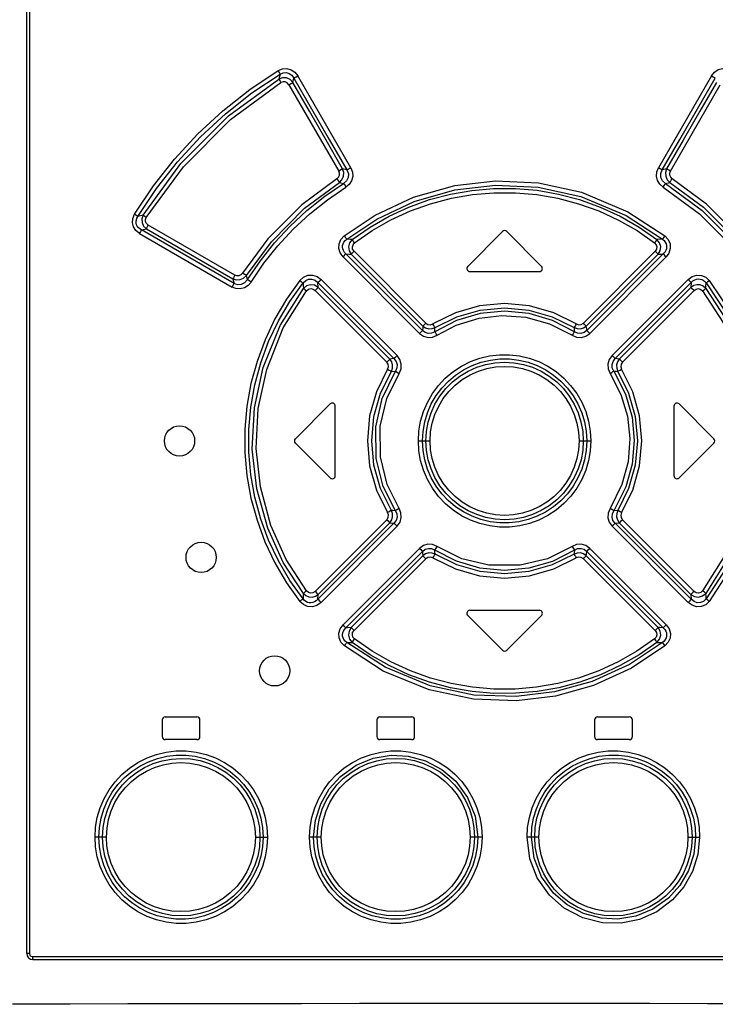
# Model space of a CAD drawing. Extents: x 0 to 594, y 0 to 420.
# Tile 19 of 105: x 76 to 85, y 244 to 257. Entities that reach past the tile are written whole.
import ezdxf

# ---------------------------------------------------------------- set-up
doc = ezdxf.new("R2010")
doc.units = 0
doc.header["$LTSCALE"] = 32.67
doc.layers.get('0').update_dxf_attribs({"linetype": 'CONTINUOUS'})

msp = doc.modelspace()

# ---------------------------------------------------------------- linework, layer by layer
at = {"color": 7, "linetype": 'CONTINUOUS'}
for p, q in [((76.31, 244.655), (76.31, 270.115)), ((82.602, 254.203), (82.142, 253.743)), ((83.118, 253.743), (82.658, 254.203)), ((82.17, 253.675), (83.09, 253.675)), ((79.862, 251.463), (80.322, 251.923)), ((80.39, 250.975), (80.39, 251.895)), ((84.87, 251.895), (84.87, 250.975)), ((84.938, 251.923), (85.398, 251.463)), ((79.862, 251.407), (80.322, 250.947)), ((84.938, 250.947), (85.398, 251.407)), ((82.142, 249.127), (82.602, 248.667)), ((82.17, 249.195), (83.09, 249.195)), ((82.658, 248.667), (83.118, 249.127)), ((78.14, 247.785), (78.56, 247.785)), ((80.98, 247.785), (81.4, 247.785)), ((83.86, 247.785), (84.28, 247.785)), ((78.1, 247.745), (78.1, 247.525)), ((78.6, 247.525), (78.6, 247.745)), ((80.94, 247.745), (80.94, 247.525)), ((81.44, 247.525), (81.44, 247.745)), ((83.82, 247.745), (83.82, 247.525)), ((84.32, 247.525), (84.32, 247.745)), ((78.56, 247.485), (78.14, 247.485)), ((81.4, 247.485), (80.98, 247.485)), ((84.28, 247.485), (83.86, 247.485)), ((76.39, 244.575), (88.87, 244.575))]:
    msp.add_line(p, q, dxfattribs=at)
at = {"color": 9, "linetype": 'CONTINUOUS'}
for p, q in [((76.346, 270.115), (76.346, 244.655)), ((79.66, 256.284), (79.644, 256.22)), ((80.595, 255.046), (79.894, 256.261)), ((85.366, 256.261), (84.665, 255.046)), ((79.777, 256.145), (80.437, 255.003)), ((79.829, 256.174), (79.843, 256.233)), ((84.824, 255.003), (85.483, 256.145)), ((80.544, 255.018), (80.487, 255.032)), ((84.773, 255.032), (84.716, 255.018)), ((80.444, 254.853), (80.501, 254.838)), ((84.759, 254.838), (84.816, 254.853)), ((77.847, 254.42), (77.779, 254.402)), ((79.062, 253.627), (77.916, 254.288)), ((77.802, 254.176), (79.025, 253.469)), ((77.826, 254.224), (77.892, 254.24)), ((79.051, 253.518), (77.826, 254.224)), ((77.892, 254.24), (79.037, 253.579)), ((81.542, 252.896), (80.531, 253.907)), ((80.6, 253.902), (81.549, 252.953)), ((81.588, 252.993), (80.638, 253.942)), ((84.622, 253.942), (83.672, 252.993)), ((83.711, 252.953), (84.66, 253.902)), ((84.729, 253.907), (83.718, 252.896)), ((80.494, 253.867), (81.503, 252.857)), ((83.757, 252.857), (84.767, 253.867)), ((79.037, 253.579), (79.051, 253.518)), ((79.228, 253.567), (79.214, 253.622)), ((80.166, 253.465), (80.161, 253.53)), ((80.161, 253.53), (81.167, 252.523)), ((81.208, 252.564), (80.203, 253.57)), ((85.057, 253.57), (84.052, 252.564)), ((84.093, 252.523), (85.099, 253.53)), ((85.099, 253.53), (85.094, 253.465)), ((80.124, 253.424), (81.071, 252.477)), ((81.113, 252.517), (80.166, 253.465)), ((85.094, 253.465), (84.147, 252.517)), ((84.189, 252.477), (85.136, 253.424)), ((81.167, 252.523), (81.113, 252.517)), ((84.147, 252.517), (84.093, 252.523)), ((81.132, 252.354), (81.185, 252.358)), ((81.489, 251.435), (81.645, 251.435)), ((83.615, 251.435), (83.771, 251.435)), ((84.128, 250.516), (84.075, 250.512)), ((81.071, 250.393), (80.124, 249.445)), ((85.136, 249.445), (84.189, 250.393)), ((81.167, 250.346), (80.161, 249.34)), ((80.166, 249.405), (81.113, 250.353)), ((80.203, 249.3), (81.208, 250.306)), ((81.113, 250.353), (81.167, 250.346)), ((84.052, 250.306), (85.057, 249.3)), ((84.093, 250.346), (84.147, 250.353)), ((85.099, 249.34), (84.093, 250.346)), ((84.147, 250.353), (85.094, 249.405)), ((81.503, 250.013), (80.494, 249.003)), ((84.767, 249.003), (83.757, 250.013)), ((80.531, 248.963), (81.542, 249.974)), ((81.549, 249.917), (80.6, 248.967)), ((80.638, 248.928), (81.588, 249.877)), ((83.672, 249.877), (84.622, 248.928)), ((84.66, 248.967), (83.711, 249.917)), ((83.718, 249.974), (84.729, 248.963)), ((80.161, 249.34), (80.166, 249.405)), ((85.094, 249.405), (85.099, 249.34)), ((77.263, 246.195), (77.212, 246.195)), ((77.364, 246.195), (77.263, 246.195)), ((79.334, 246.195), (79.495, 246.195)), ((80.204, 246.195), (80.05, 246.195)), ((82.332, 246.195), (82.175, 246.195)), ((83.085, 246.195), (82.928, 246.195)), ((85.056, 246.195), (85.21, 246.195)), ((76.346, 244.655), (76.31, 244.655)), ((76.386, 244.615), (88.875, 244.615))]:
    msp.add_line(p, q, dxfattribs=at)
for points in [[(77.736, 254.431), (77.985, 254.806), (78.265, 255.161), (78.572, 255.494), (78.904, 255.801), (79.258, 256.081), (79.633, 256.331)], [(77.779, 254.402), (78.027, 254.774), (78.304, 255.126), (78.608, 255.455), (78.937, 255.759), (79.288, 256.036), (79.66, 256.284)], [(79.633, 256.331), (79.69, 256.355), (79.749, 256.359), (79.807, 256.343), (79.856, 256.31), (79.894, 256.261)], [(79.633, 256.331), (79.645, 256.312), (79.655, 256.295), (79.66, 256.284)], [(79.66, 256.284), (79.702, 256.302), (79.742, 256.306), (79.782, 256.294), (79.815, 256.27), (79.843, 256.233)], [(79.843, 256.233), (79.854, 256.239), (79.872, 256.249), (79.894, 256.261)], [(85.366, 256.261), (85.405, 256.311), (85.455, 256.344), (85.514, 256.359), (85.573, 256.354), (85.627, 256.331)], [(85.366, 256.261), (85.387, 256.249), (85.405, 256.239), (85.417, 256.233)], [(77.847, 254.42), (78.348, 255.103), (78.978, 255.733), (79.644, 256.22)], [(77.89, 254.391), (78.381, 255.061), (79.006, 255.686), (79.672, 256.173)], [(79.829, 256.174), (79.792, 256.212), (79.745, 256.234), (79.693, 256.237), (79.644, 256.22)], [(79.644, 256.22), (79.65, 256.209), (79.66, 256.193), (79.672, 256.173)], [(79.777, 256.145), (79.756, 256.169), (79.729, 256.182), (79.699, 256.183), (79.672, 256.173)], [(79.777, 256.145), (79.798, 256.157), (79.816, 256.167), (79.829, 256.174)], [(80.487, 255.032), (80.268, 255.412), (80.048, 255.793), (79.829, 256.174)], [(79.843, 256.233), (80.076, 255.828), (80.31, 255.422), (80.544, 255.018)], [(84.716, 255.018), (84.95, 255.422), (85.184, 255.828), (85.417, 256.233)], [(85.432, 256.174), (85.212, 255.793), (84.993, 255.412), (84.773, 255.032)], [(80.412, 254.901), (80.433, 254.921), (80.445, 254.947), (80.446, 254.976), (80.437, 255.003)], [(80.488, 255.032), (80.476, 255.026), (80.458, 255.016), (80.437, 255.003)], [(80.444, 254.853), (80.479, 254.889), (80.499, 254.934), (80.502, 254.984), (80.488, 255.032)], [(80.544, 255.018), (80.564, 254.967), (80.562, 254.916), (80.54, 254.872), (80.501, 254.838)], [(80.595, 255.046), (80.617, 254.99), (80.621, 254.932), (80.607, 254.876), (80.576, 254.827), (80.532, 254.79)], [(80.595, 255.046), (80.574, 255.034), (80.556, 255.024), (80.544, 255.018)], [(84.728, 254.79), (84.683, 254.829), (84.653, 254.877), (84.639, 254.934), (84.643, 254.991), (84.665, 255.046)], [(84.716, 255.018), (84.704, 255.024), (84.686, 255.034), (84.665, 255.046)], [(84.759, 254.838), (84.719, 254.874), (84.697, 254.919), (84.696, 254.969), (84.716, 255.018)], [(84.773, 255.032), (84.758, 254.984), (84.761, 254.934), (84.781, 254.889), (84.816, 254.853)], [(84.824, 255.003), (84.802, 255.015), (84.784, 255.025), (84.773, 255.032)], [(84.848, 254.901), (84.827, 254.922), (84.815, 254.947), (84.814, 254.975), (84.824, 255.003)], [(80.412, 254.901), (79.946, 254.555), (79.499, 254.107), (79.163, 253.653)], [(79.214, 253.622), (79.545, 254.069), (79.985, 254.511), (80.444, 254.853)], [(79.228, 253.567), (79.399, 253.818), (79.587, 254.054), (79.793, 254.276), (80.016, 254.482), (80.252, 254.67), (80.501, 254.838)], [(80.412, 254.901), (80.425, 254.881), (80.437, 254.864), (80.444, 254.853)], [(80.501, 254.838), (80.508, 254.828), (80.519, 254.811), (80.532, 254.79)], [(80.51, 254.146), (80.919, 254.421), (81.425, 254.659), (81.971, 254.813), (82.51, 254.875), (83.078, 254.847), (83.648, 254.723), (84.259, 254.466), (84.75, 254.146)], [(80.543, 254.102), (80.939, 254.368), (81.433, 254.602), (81.974, 254.757), (82.51, 254.818), (83.074, 254.791), (83.639, 254.667), (84.239, 254.414), (84.717, 254.102)], [(84.728, 254.79), (84.741, 254.811), (84.752, 254.828), (84.759, 254.838)], [(84.759, 254.838), (85.245, 254.481), (85.672, 254.055), (86.032, 253.567)], [(84.816, 254.853), (84.824, 254.864), (84.835, 254.881), (84.848, 254.901)], [(84.816, 254.853), (85.26, 254.524), (85.702, 254.084), (86.046, 253.622)], [(86.097, 253.653), (85.749, 254.121), (85.3, 254.567), (84.848, 254.901)], [(79.279, 253.536), (79.446, 253.783), (79.632, 254.016), (79.834, 254.235), (80.053, 254.437), (80.286, 254.623), (80.532, 254.79)], [(80.614, 254.099), (80.851, 254.262), (81.101, 254.406), (81.363, 254.527), (81.635, 254.625), (81.913, 254.699), (82.197, 254.748), (82.484, 254.773), (82.773, 254.773), (83.06, 254.749), (83.344, 254.699), (83.623, 254.625), (83.895, 254.527), (84.158, 254.406), (84.409, 254.263), (84.646, 254.099)], [(80.646, 254.054), (80.879, 254.215), (81.127, 254.356), (81.385, 254.475), (81.652, 254.571), (81.927, 254.644), (82.206, 254.693), (82.489, 254.717), (82.773, 254.717), (83.056, 254.692), (83.335, 254.644), (83.609, 254.571), (83.877, 254.475), (84.135, 254.355), (84.382, 254.215), (84.614, 254.054)], [(84.728, 254.79), (85.207, 254.437), (85.628, 254.017), (85.981, 253.537)], [(77.802, 254.176), (77.753, 254.215), (77.721, 254.264), (77.707, 254.32), (77.713, 254.377), (77.736, 254.431)], [(77.779, 254.402), (77.769, 254.409), (77.754, 254.419), (77.736, 254.431)], [(77.847, 254.42), (77.831, 254.371), (77.834, 254.321), (77.855, 254.276), (77.892, 254.24)], [(77.89, 254.391), (77.871, 254.402), (77.856, 254.413), (77.847, 254.42)], [(77.826, 254.224), (77.803, 254.239), (77.785, 254.256), (77.771, 254.274), (77.762, 254.293), (77.757, 254.314), (77.756, 254.335), (77.759, 254.357), (77.766, 254.379), (77.779, 254.402)], [(77.916, 254.288), (77.893, 254.309), (77.88, 254.335), (77.879, 254.363), (77.89, 254.391)], [(77.892, 254.24), (77.897, 254.251), (77.905, 254.268), (77.916, 254.288)], [(77.802, 254.176), (77.813, 254.196), (77.821, 254.213), (77.826, 254.224)], [(80.494, 253.867), (80.455, 253.922), (80.437, 253.98), (80.441, 254.042), (80.466, 254.098), (80.51, 254.146)], [(80.531, 253.907), (80.512, 253.928), (80.498, 253.951), (80.49, 253.973), (80.487, 253.996), (80.488, 254.018), (80.494, 254.041), (80.505, 254.062), (80.521, 254.083), (80.543, 254.102)], [(80.543, 254.102), (80.536, 254.112), (80.525, 254.127), (80.511, 254.146)], [(80.614, 254.099), (80.59, 254.1), (80.543, 254.102)], [(80.614, 254.099), (80.579, 254.055), (80.565, 254.003), (80.573, 253.949), (80.6, 253.902)], [(80.646, 254.054), (80.632, 254.073), (80.621, 254.088), (80.614, 254.099)], [(80.638, 253.942), (80.62, 253.97), (80.616, 254), (80.625, 254.029), (80.646, 254.054)], [(84.646, 254.099), (84.639, 254.088), (84.628, 254.073), (84.614, 254.054)], [(84.614, 254.054), (84.636, 254.029), (84.645, 253.999), (84.64, 253.969), (84.622, 253.942)], [(84.717, 254.102), (84.693, 254.101), (84.646, 254.099)], [(84.66, 253.902), (84.688, 253.95), (84.695, 254.004), (84.68, 254.056), (84.646, 254.099)], [(84.75, 254.146), (84.736, 254.127), (84.724, 254.112), (84.717, 254.102)], [(84.717, 254.102), (84.739, 254.083), (84.755, 254.062), (84.766, 254.04), (84.772, 254.018), (84.773, 253.996), (84.77, 253.973), (84.762, 253.951), (84.748, 253.928), (84.729, 253.907)], [(84.75, 254.146), (84.795, 254.096), (84.819, 254.039), (84.822, 253.977), (84.804, 253.919), (84.767, 253.867)], [(80.493, 253.867), (80.51, 253.884), (80.523, 253.898), (80.531, 253.907)], [(80.531, 253.907), (80.577, 253.904), (80.6, 253.902)], [(80.6, 253.902), (80.609, 253.911), (80.622, 253.925), (80.638, 253.942)], [(84.622, 253.942), (84.638, 253.926), (84.651, 253.912), (84.66, 253.902)], [(84.66, 253.902), (84.706, 253.905), (84.729, 253.907)], [(84.729, 253.907), (84.737, 253.898), (84.75, 253.884), (84.767, 253.867)], [(79.163, 253.653), (79.142, 253.631), (79.116, 253.619), (79.089, 253.618), (79.062, 253.627)], [(79.214, 253.622), (79.202, 253.629), (79.185, 253.64), (79.163, 253.653)], [(79.279, 253.536), (79.239, 253.49), (79.189, 253.458), (79.133, 253.444), (79.077, 253.449), (79.025, 253.469)], [(79.051, 253.518), (79.046, 253.506), (79.037, 253.49), (79.025, 253.469)], [(79.062, 253.627), (79.051, 253.607), (79.042, 253.59), (79.037, 253.579)], [(79.037, 253.579), (79.084, 253.564), (79.133, 253.567), (79.178, 253.587), (79.214, 253.622)], [(79.228, 253.567), (79.191, 253.524), (79.146, 253.501), (79.097, 253.499), (79.051, 253.518)], [(79.922, 253.557), (79.746, 253.311), (79.592, 253.049), (79.461, 252.773), (79.355, 252.486), (79.275, 252.192), (79.221, 251.892), (79.194, 251.589), (79.194, 251.283), (79.221, 250.979), (79.275, 250.678), (79.355, 250.385), (79.46, 250.099), (79.591, 249.823), (79.746, 249.56), (79.922, 249.313)], [(79.279, 253.536), (79.258, 253.549), (79.24, 253.56), (79.228, 253.567)], [(79.964, 249.347), (79.79, 249.591), (79.638, 249.849), (79.509, 250.12), (79.405, 250.402), (79.326, 250.691), (79.273, 250.985), (79.247, 251.284), (79.247, 251.584), (79.273, 251.882), (79.326, 252.178), (79.405, 252.467), (79.509, 252.749), (79.638, 253.021), (79.79, 253.279), (79.964, 253.523)], [(79.922, 253.557), (79.97, 253.601), (80.028, 253.625), (80.091, 253.628), (80.15, 253.609), (80.203, 253.57)], [(79.922, 253.557), (79.94, 253.543), (79.954, 253.531), (79.964, 253.523)], [(79.964, 253.523), (79.999, 253.557), (80.038, 253.574), (80.082, 253.575), (80.123, 253.56), (80.161, 253.53)], [(79.964, 253.523), (79.965, 253.499), (79.968, 253.452)], [(80.161, 253.53), (80.17, 253.538), (80.185, 253.552), (80.203, 253.57)], [(85.057, 253.57), (85.112, 253.61), (85.172, 253.628), (85.235, 253.624), (85.292, 253.6), (85.338, 253.557)], [(85.057, 253.57), (85.074, 253.553), (85.089, 253.539), (85.099, 253.53)], [(85.099, 253.53), (85.122, 253.55), (85.145, 253.564), (85.168, 253.573), (85.192, 253.577), (85.215, 253.575), (85.237, 253.57), (85.258, 253.559), (85.278, 253.543), (85.296, 253.523)], [(85.292, 253.452), (85.294, 253.475), (85.296, 253.523)], [(85.296, 253.523), (85.305, 253.531), (85.32, 253.543), (85.338, 253.557)], [(85.296, 253.523), (85.596, 253.069), (85.826, 252.555), (85.967, 252.013), (86.016, 251.471), (85.977, 250.921), (85.847, 250.378), (85.622, 249.85), (85.296, 249.347)], [(85.338, 253.557), (85.643, 253.096), (85.876, 252.572), (86.019, 252.02), (86.069, 251.469), (86.029, 250.91), (85.897, 250.359), (85.669, 249.823), (85.338, 249.313)], [(79.968, 249.418), (79.703, 249.828), (79.497, 250.279), (79.352, 250.801), (79.293, 251.326), (79.32, 251.872), (79.435, 252.406), (79.66, 252.961), (79.968, 253.452)], [(80.01, 249.451), (79.742, 249.867), (79.54, 250.318), (79.401, 250.827), (79.345, 251.336), (79.372, 251.863), (79.483, 252.381), (79.703, 252.928), (80.01, 253.418)], [(80.166, 253.465), (80.117, 253.493), (80.063, 253.5), (80.01, 253.486), (79.968, 253.452)], [(79.968, 253.452), (79.977, 253.444), (79.992, 253.432), (80.01, 253.418)], [(80.01, 253.418), (80.035, 253.44), (80.065, 253.448), (80.096, 253.443), (80.124, 253.424)], [(80.124, 253.424), (80.141, 253.441), (80.156, 253.456), (80.166, 253.465)], [(85.292, 253.452), (85.258, 253.481), (85.218, 253.497), (85.174, 253.5), (85.132, 253.489), (85.094, 253.465)], [(85.094, 253.465), (85.104, 253.456), (85.119, 253.442), (85.136, 253.424)], [(85.136, 253.424), (85.165, 253.443), (85.196, 253.448), (85.226, 253.439), (85.25, 253.418)], [(85.25, 253.418), (85.268, 253.432), (85.283, 253.444), (85.292, 253.452)], [(85.25, 253.418), (85.517, 253.004), (85.72, 252.553), (85.859, 252.042), (85.915, 251.533), (85.888, 251.006), (85.777, 250.49), (85.558, 249.943), (85.25, 249.451)], [(85.292, 253.452), (85.557, 253.043), (85.763, 252.591), (85.909, 252.066), (85.967, 251.54), (85.94, 250.995), (85.825, 250.463), (85.601, 249.909), (85.292, 249.418)], [(83.579, 252.982), (83.281, 253.129), (82.961, 253.219), (82.63, 253.25), (82.299, 253.219), (81.979, 253.129), (81.681, 252.982)], [(83.554, 252.879), (83.265, 253.027), (82.954, 253.119), (82.63, 253.149), (82.307, 253.119), (81.995, 253.027), (81.706, 252.879)], [(81.711, 252.934), (81.999, 253.076), (82.309, 253.164), (82.63, 253.193), (82.951, 253.164), (83.261, 253.076), (83.549, 252.934)], [(81.588, 252.993), (81.572, 252.976), (81.558, 252.962), (81.549, 252.953)], [(81.588, 252.993), (81.616, 252.975), (81.649, 252.971), (81.681, 252.982)], [(81.738, 252.832), (81.991, 252.965), (82.293, 253.058), (82.593, 253.092), (82.91, 253.069), (83.225, 252.982), (83.522, 252.832)], [(83.579, 252.982), (83.611, 252.971), (83.645, 252.975), (83.672, 252.993)], [(83.711, 252.953), (83.702, 252.962), (83.689, 252.976), (83.672, 252.993)], [(81.503, 252.857), (81.557, 252.819), (81.617, 252.802), (81.678, 252.806), (81.738, 252.832)], [(81.542, 252.896), (81.534, 252.887), (81.52, 252.873), (81.504, 252.856)], [(81.549, 252.953), (81.547, 252.934), (81.542, 252.896)], [(81.706, 252.879), (81.664, 252.859), (81.619, 252.856), (81.578, 252.869), (81.542, 252.896)], [(81.549, 252.953), (81.585, 252.929), (81.627, 252.917), (81.67, 252.919), (81.711, 252.934)], [(81.711, 252.934), (81.704, 252.944), (81.693, 252.961), (81.681, 252.982)], [(81.706, 252.879), (81.709, 252.916), (81.711, 252.934)], [(81.738, 252.832), (81.725, 252.852), (81.714, 252.869), (81.706, 252.879)], [(83.554, 252.879), (83.546, 252.869), (83.535, 252.852), (83.522, 252.832)], [(83.522, 252.832), (83.583, 252.806), (83.646, 252.802), (83.705, 252.819), (83.757, 252.857)], [(83.579, 252.982), (83.567, 252.961), (83.556, 252.945), (83.549, 252.934)], [(83.549, 252.934), (83.59, 252.919), (83.634, 252.917), (83.675, 252.929), (83.711, 252.953)], [(83.549, 252.934), (83.552, 252.898), (83.554, 252.879)], [(83.718, 252.896), (83.681, 252.868), (83.639, 252.856), (83.595, 252.86), (83.554, 252.879)], [(83.718, 252.896), (83.716, 252.915), (83.711, 252.953)], [(83.757, 252.856), (83.74, 252.873), (83.727, 252.887), (83.718, 252.896)], [(81.113, 252.517), (81.103, 252.508), (81.089, 252.494), (81.071, 252.477)], [(81.082, 252.384), (81.093, 252.416), (81.089, 252.449), (81.071, 252.477)], [(81.132, 252.354), (81.147, 252.395), (81.149, 252.439), (81.137, 252.481), (81.113, 252.517)], [(81.208, 252.563), (81.192, 252.547), (81.177, 252.532), (81.167, 252.523)], [(81.167, 252.523), (81.196, 252.486), (81.208, 252.443), (81.204, 252.4), (81.185, 252.358)], [(81.234, 252.328), (81.26, 252.389), (81.263, 252.451), (81.246, 252.511), (81.208, 252.564)], [(81.489, 251.435), (81.496, 251.564), (81.519, 251.694), (81.556, 251.822), (81.609, 251.944), (81.675, 252.06), (81.754, 252.167), (81.845, 252.264), (81.946, 252.349), (82.058, 252.423), (82.177, 252.483), (82.301, 252.529), (82.43, 252.559), (82.563, 252.575), (82.696, 252.575), (82.827, 252.56), (82.956, 252.529), (83.081, 252.484), (83.201, 252.424), (83.312, 252.351), (83.413, 252.265), (83.504, 252.169), (83.584, 252.062), (83.65, 251.946), (83.703, 251.823), (83.741, 251.696), (83.764, 251.565), (83.771, 251.435)], [(81.544, 251.435), (81.551, 251.561), (81.574, 251.686), (81.61, 251.807), (81.66, 251.924), (81.724, 252.033), (81.799, 252.134), (81.886, 252.225), (81.982, 252.306), (82.088, 252.376), (82.201, 252.432), (82.32, 252.475), (82.442, 252.504), (82.568, 252.519), (82.695, 252.519), (82.82, 252.504), (82.943, 252.475), (83.061, 252.431), (83.174, 252.375), (83.279, 252.305), (83.376, 252.224), (83.462, 252.133), (83.537, 252.032), (83.6, 251.923), (83.65, 251.807), (83.686, 251.686), (83.709, 251.562), (83.716, 251.435)], [(81.589, 251.435), (81.597, 251.561), (81.62, 251.684), (81.657, 251.804), (81.708, 251.919), (81.774, 252.027), (81.852, 252.126), (81.94, 252.215), (82.039, 252.292), (82.146, 252.357), (82.261, 252.409), (82.38, 252.446), (82.503, 252.469), (82.628, 252.476), (82.754, 252.469), (82.878, 252.447), (82.997, 252.409), (83.112, 252.358), (83.22, 252.293), (83.319, 252.215), (83.408, 252.127), (83.485, 252.028), (83.551, 251.921), (83.603, 251.806), (83.64, 251.685), (83.663, 251.561), (83.671, 251.435)], [(84.052, 252.564), (84.013, 252.51), (83.997, 252.449), (84.001, 252.387), (84.026, 252.328)], [(84.093, 252.523), (84.083, 252.532), (84.069, 252.546), (84.052, 252.563)], [(84.075, 252.358), (84.055, 252.401), (84.052, 252.445), (84.065, 252.487), (84.093, 252.523)], [(84.147, 252.517), (84.123, 252.481), (84.111, 252.439), (84.113, 252.395), (84.128, 252.354)], [(84.189, 252.477), (84.172, 252.494), (84.157, 252.508), (84.147, 252.517)], [(84.189, 252.477), (84.171, 252.449), (84.167, 252.414), (84.178, 252.384)], [(81.082, 252.384), (80.935, 252.085), (80.845, 251.766), (80.815, 251.435), (80.845, 251.104), (80.935, 250.785), (81.082, 250.486)], [(81.132, 250.516), (80.99, 250.804), (80.902, 251.114), (80.873, 251.435), (80.902, 251.756), (80.99, 252.066), (81.132, 252.354)], [(81.185, 250.512), (81.024, 250.834), (80.931, 251.204), (80.925, 251.619), (81.01, 251.997), (81.185, 252.358)], [(81.082, 252.384), (81.103, 252.371), (81.121, 252.361), (81.132, 252.354)], [(81.185, 252.358), (81.196, 252.351), (81.213, 252.341), (81.234, 252.328)], [(81.645, 251.435), (81.652, 251.553), (81.673, 251.67), (81.709, 251.784), (81.758, 251.893), (81.819, 251.995), (81.893, 252.089), (81.977, 252.173), (82.071, 252.246), (82.173, 252.308), (82.283, 252.357), (82.394, 252.392), (82.51, 252.413), (82.63, 252.42), (82.749, 252.413), (82.865, 252.392), (82.979, 252.356), (83.088, 252.307), (83.19, 252.245), (83.284, 252.172), (83.368, 252.088), (83.441, 251.994), (83.503, 251.892), (83.552, 251.783), (83.587, 251.669), (83.609, 251.552), (83.615, 251.435)], [(84.026, 252.328), (84.047, 252.341), (84.064, 252.351), (84.075, 252.358)], [(84.075, 252.358), (84.229, 252.055), (84.316, 251.75), (84.345, 251.438), (84.317, 251.129), (84.233, 250.826), (84.075, 250.512)], [(84.075, 252.358), (84.11, 252.356), (84.128, 252.354)], [(84.128, 252.354), (84.139, 252.361), (84.157, 252.371), (84.178, 252.384)], [(84.128, 252.354), (84.27, 252.066), (84.358, 251.756), (84.387, 251.435), (84.358, 251.114), (84.27, 250.804), (84.128, 250.516)], [(84.178, 250.486), (84.325, 250.784), (84.415, 251.104), (84.445, 251.435), (84.415, 251.765), (84.325, 252.085), (84.178, 252.384)], [(81.234, 250.543), (81.077, 250.857), (80.987, 251.223), (80.985, 251.63), (81.071, 251.995), (81.234, 252.328)], [(84.026, 252.328), (84.168, 252.05), (84.254, 251.763), (84.286, 251.466), (84.264, 251.159), (84.183, 250.858), (84.026, 250.542)], [(83.771, 251.435), (83.764, 251.305), (83.741, 251.176), (83.704, 251.048), (83.651, 250.925), (83.585, 250.81), (83.506, 250.703), (83.415, 250.606), (83.314, 250.521), (83.202, 250.447), (83.083, 250.387), (82.959, 250.341), (82.83, 250.31), (82.697, 250.295), (82.564, 250.295), (82.433, 250.31), (82.304, 250.341), (82.179, 250.386), (82.059, 250.446), (81.948, 250.519), (81.847, 250.604), (81.756, 250.701), (81.676, 250.808), (81.61, 250.924), (81.557, 251.047), (81.519, 251.174), (81.496, 251.304), (81.489, 251.435)], [(83.716, 251.435), (83.709, 251.308), (83.687, 251.184), (83.65, 251.062), (83.6, 250.946), (83.536, 250.837), (83.461, 250.736), (83.374, 250.644), (83.278, 250.564), (83.172, 250.494), (83.059, 250.438), (82.94, 250.394), (82.818, 250.366), (82.692, 250.351), (82.565, 250.351), (82.44, 250.366), (82.317, 250.395), (82.199, 250.438), (82.086, 250.495), (81.981, 250.565), (81.884, 250.646), (81.798, 250.737), (81.723, 250.838), (81.66, 250.947), (81.61, 251.062), (81.574, 251.183), (81.551, 251.308), (81.544, 251.435)], [(83.671, 251.435), (83.663, 251.309), (83.641, 251.186), (83.603, 251.066), (83.552, 250.951), (83.486, 250.843), (83.408, 250.744), (83.32, 250.655), (83.221, 250.578), (83.114, 250.513), (82.999, 250.461), (82.88, 250.424), (82.757, 250.401), (82.632, 250.393), (82.506, 250.401), (82.383, 250.423), (82.263, 250.46), (82.148, 250.512), (82.04, 250.577), (81.941, 250.654), (81.852, 250.743), (81.775, 250.842), (81.709, 250.949), (81.658, 251.064), (81.62, 251.184), (81.597, 251.308), (81.589, 251.435)], [(83.615, 251.435), (83.608, 251.317), (83.587, 251.2), (83.551, 251.086), (83.502, 250.977), (83.441, 250.875), (83.367, 250.781), (83.283, 250.697), (83.189, 250.624), (83.087, 250.562), (82.977, 250.513), (82.866, 250.478), (82.75, 250.457), (82.63, 250.45), (82.511, 250.457), (82.395, 250.478), (82.282, 250.513), (82.172, 250.563), (82.07, 250.625), (81.976, 250.698), (81.892, 250.782), (81.819, 250.876), (81.757, 250.978), (81.708, 251.087), (81.673, 251.201), (81.652, 251.318), (81.645, 251.435)], [(81.132, 250.516), (81.121, 250.509), (81.104, 250.499), (81.082, 250.486)], [(81.113, 250.353), (81.137, 250.389), (81.149, 250.431), (81.147, 250.475), (81.132, 250.516)], [(81.185, 250.512), (81.15, 250.514), (81.132, 250.516)], [(81.185, 250.512), (81.205, 250.469), (81.208, 250.425), (81.195, 250.383), (81.167, 250.346)], [(81.234, 250.542), (81.214, 250.529), (81.196, 250.518), (81.185, 250.512)], [(81.208, 250.306), (81.247, 250.36), (81.264, 250.421), (81.259, 250.483), (81.234, 250.543)], [(84.026, 250.542), (84, 250.481), (83.997, 250.419), (84.014, 250.359), (84.052, 250.306)], [(84.075, 250.512), (84.064, 250.518), (84.047, 250.529), (84.026, 250.542)], [(84.093, 250.346), (84.064, 250.384), (84.052, 250.426), (84.056, 250.47), (84.075, 250.512)], [(84.128, 250.516), (84.113, 250.474), (84.111, 250.431), (84.123, 250.389), (84.147, 250.353)], [(84.178, 250.486), (84.157, 250.499), (84.139, 250.509), (84.128, 250.516)], [(81.071, 250.393), (81.089, 250.421), (81.093, 250.455), (81.082, 250.486)], [(81.071, 250.393), (81.088, 250.376), (81.103, 250.362), (81.113, 250.353)], [(84.147, 250.353), (84.157, 250.361), (84.171, 250.376), (84.189, 250.393)], [(84.178, 250.486), (84.167, 250.454), (84.171, 250.421), (84.189, 250.393)], [(81.167, 250.346), (81.177, 250.338), (81.191, 250.324), (81.208, 250.306)], [(84.052, 250.306), (84.069, 250.323), (84.083, 250.337), (84.093, 250.346)], [(81.737, 250.038), (81.677, 250.064), (81.615, 250.068), (81.556, 250.051), (81.503, 250.013)], [(81.504, 250.013), (81.52, 249.997), (81.534, 249.983), (81.542, 249.974)], [(81.542, 249.974), (81.58, 250.002), (81.622, 250.014), (81.665, 250.01), (81.706, 249.99)], [(81.706, 249.99), (81.714, 250.001), (81.725, 250.018), (81.737, 250.038)], [(83.554, 249.99), (83.262, 249.841), (82.95, 249.751), (82.626, 249.721), (82.304, 249.752), (81.994, 249.843), (81.706, 249.99)], [(81.711, 249.936), (81.708, 249.972), (81.706, 249.99)], [(83.522, 250.038), (83.197, 249.877), (82.834, 249.79), (82.421, 249.79), (82.063, 249.877), (81.737, 250.038)], [(83.757, 250.013), (83.703, 250.051), (83.643, 250.068), (83.582, 250.063), (83.522, 250.038)], [(83.522, 250.038), (83.535, 250.018), (83.546, 250.001), (83.554, 249.99)], [(83.554, 249.99), (83.551, 249.954), (83.549, 249.936)], [(83.554, 249.99), (83.596, 250.01), (83.641, 250.014), (83.682, 250.001), (83.718, 249.974)], [(83.718, 249.974), (83.726, 249.983), (83.74, 249.997), (83.757, 250.013)], [(81.542, 249.974), (81.545, 249.955), (81.549, 249.917)], [(81.711, 249.936), (81.67, 249.951), (81.626, 249.953), (81.585, 249.941), (81.549, 249.917)], [(81.549, 249.917), (81.558, 249.908), (81.571, 249.894), (81.588, 249.877)], [(81.681, 249.888), (81.649, 249.899), (81.616, 249.895), (81.588, 249.877)], [(81.681, 249.888), (81.693, 249.908), (81.704, 249.925), (81.711, 249.936)], [(81.681, 249.888), (81.979, 249.741), (82.299, 249.651), (82.63, 249.62), (82.961, 249.651), (83.281, 249.741), (83.579, 249.888)], [(83.549, 249.936), (83.261, 249.794), (82.951, 249.706), (82.63, 249.677), (82.309, 249.706), (81.999, 249.794), (81.711, 249.936)], [(83.711, 249.917), (83.675, 249.941), (83.633, 249.953), (83.59, 249.951), (83.549, 249.936)], [(83.549, 249.936), (83.556, 249.925), (83.567, 249.909), (83.579, 249.888)], [(83.672, 249.877), (83.644, 249.895), (83.611, 249.899), (83.579, 249.888)], [(83.672, 249.877), (83.688, 249.894), (83.702, 249.908), (83.711, 249.917)], [(83.711, 249.917), (83.713, 249.936), (83.718, 249.974)], [(79.964, 249.347), (79.955, 249.339), (79.94, 249.327), (79.922, 249.313)], [(79.968, 249.418), (79.966, 249.394), (79.964, 249.347)], [(80.161, 249.34), (80.139, 249.32), (80.115, 249.306), (80.092, 249.297), (80.068, 249.293), (80.045, 249.294), (80.023, 249.3), (80.002, 249.311), (79.982, 249.326), (79.964, 249.347)], [(80.01, 249.451), (79.992, 249.438), (79.977, 249.426), (79.968, 249.418)], [(79.968, 249.418), (80.002, 249.389), (80.042, 249.372), (80.086, 249.37), (80.128, 249.381), (80.166, 249.405)], [(80.124, 249.445), (80.095, 249.426), (80.064, 249.422), (80.035, 249.43), (80.01, 249.451)], [(80.166, 249.405), (80.156, 249.414), (80.141, 249.428), (80.124, 249.445)], [(80.203, 249.3), (80.186, 249.317), (80.171, 249.331), (80.161, 249.34)], [(85.099, 249.34), (85.09, 249.332), (85.075, 249.317), (85.057, 249.3)], [(85.136, 249.445), (85.119, 249.428), (85.104, 249.414), (85.094, 249.405)], [(85.094, 249.405), (85.143, 249.377), (85.197, 249.369), (85.25, 249.384), (85.292, 249.418)], [(85.296, 249.347), (85.261, 249.313), (85.222, 249.296), (85.178, 249.295), (85.137, 249.31), (85.099, 249.34)], [(85.25, 249.451), (85.225, 249.43), (85.195, 249.422), (85.165, 249.427), (85.136, 249.445)], [(85.292, 249.418), (85.283, 249.426), (85.268, 249.437), (85.25, 249.452)], [(85.296, 249.347), (85.295, 249.371), (85.292, 249.418)], [(85.338, 249.313), (85.32, 249.327), (85.306, 249.339), (85.296, 249.347)], [(80.203, 249.3), (80.148, 249.26), (80.088, 249.242), (80.025, 249.245), (79.968, 249.27), (79.922, 249.313)], [(85.338, 249.313), (85.29, 249.269), (85.232, 249.245), (85.17, 249.242), (85.11, 249.261), (85.057, 249.3)], [(80.511, 248.724), (80.465, 248.774), (80.441, 248.831), (80.438, 248.893), (80.456, 248.951), (80.494, 249.003)], [(80.543, 248.768), (80.521, 248.787), (80.505, 248.808), (80.494, 248.829), (80.488, 248.851), (80.487, 248.874), (80.49, 248.896), (80.498, 248.919), (80.512, 248.942), (80.531, 248.963)], [(80.531, 248.963), (80.523, 248.972), (80.51, 248.986), (80.493, 249.002)], [(80.6, 248.967), (80.554, 248.964), (80.531, 248.963)], [(80.6, 248.967), (80.572, 248.92), (80.565, 248.866), (80.58, 248.814), (80.614, 248.771)], [(80.638, 248.928), (80.622, 248.944), (80.609, 248.958), (80.6, 248.967)], [(84.66, 248.967), (84.651, 248.958), (84.638, 248.945), (84.622, 248.928)], [(84.646, 248.771), (84.681, 248.815), (84.695, 248.867), (84.688, 248.92), (84.66, 248.967)], [(84.729, 248.963), (84.683, 248.966), (84.66, 248.967)], [(84.729, 248.963), (84.748, 248.942), (84.762, 248.919), (84.77, 248.897), (84.773, 248.874), (84.772, 248.852), (84.766, 248.83), (84.755, 248.808), (84.739, 248.787), (84.717, 248.768)], [(84.767, 249.002), (84.751, 248.986), (84.737, 248.972), (84.729, 248.963)], [(84.767, 249.003), (84.806, 248.948), (84.823, 248.889), (84.819, 248.828), (84.794, 248.772), (84.75, 248.725)], [(80.646, 248.816), (80.624, 248.841), (80.616, 248.871), (80.62, 248.901), (80.638, 248.928)], [(84.614, 248.816), (84.381, 248.655), (84.133, 248.514), (83.875, 248.395), (83.608, 248.298), (83.333, 248.226), (83.054, 248.177), (82.771, 248.153), (82.487, 248.153), (82.204, 248.177), (81.925, 248.226), (81.651, 248.299), (81.384, 248.395), (81.125, 248.515), (80.879, 248.655), (80.646, 248.816)], [(84.622, 248.928), (84.64, 248.9), (84.644, 248.869), (84.636, 248.84), (84.614, 248.816)], [(84.614, 248.816), (84.628, 248.797), (84.639, 248.782), (84.646, 248.771)], [(80.511, 248.724), (80.525, 248.742), (80.536, 248.758), (80.543, 248.768)], [(84.75, 248.725), (84.307, 248.43), (83.808, 248.201), (83.303, 248.059), (82.786, 247.996), (82.219, 248.018), (81.632, 248.141), (81.025, 248.391), (80.511, 248.724)], [(80.543, 248.768), (80.567, 248.769), (80.614, 248.771)], [(84.717, 248.768), (84.282, 248.479), (83.79, 248.254), (83.292, 248.115), (82.783, 248.053), (82.224, 248.074), (81.646, 248.195), (81.049, 248.441), (80.543, 248.768)], [(80.614, 248.771), (80.621, 248.781), (80.632, 248.797), (80.646, 248.816)], [(84.646, 248.771), (84.41, 248.607), (84.159, 248.464), (83.897, 248.343), (83.625, 248.245), (83.347, 248.171), (83.063, 248.122), (82.776, 248.097), (82.488, 248.096), (82.2, 248.121), (81.916, 248.171), (81.637, 248.245), (81.365, 248.343), (81.102, 248.464), (80.851, 248.607), (80.614, 248.771)], [(84.646, 248.771), (84.67, 248.77), (84.717, 248.768)], [(84.717, 248.768), (84.724, 248.758), (84.735, 248.743), (84.75, 248.724)], [(77.212, 246.195), (77.22, 246.325), (77.242, 246.455), (77.28, 246.582), (77.332, 246.704), (77.398, 246.819), (77.477, 246.926), (77.568, 247.023), (77.669, 247.109), (77.78, 247.182), (77.9, 247.243), (78.025, 247.289), (78.155, 247.32), (78.287, 247.335), (78.419, 247.335), (78.551, 247.32), (78.681, 247.289), (78.807, 247.243), (78.926, 247.183), (79.036, 247.11), (79.138, 247.024), (79.229, 246.928), (79.308, 246.821), (79.374, 246.705), (79.427, 246.583), (79.464, 246.456), (79.487, 246.326), (79.495, 246.195)], [(77.263, 246.195), (77.27, 246.322), (77.292, 246.445), (77.328, 246.565), (77.378, 246.681), (77.441, 246.79), (77.516, 246.892), (77.603, 246.984), (77.7, 247.065), (77.806, 247.135), (77.919, 247.192), (78.038, 247.235), (78.161, 247.264), (78.286, 247.279), (78.413, 247.279), (78.538, 247.264), (78.661, 247.235), (78.78, 247.191), (78.892, 247.135), (78.998, 247.065), (79.094, 246.984), (79.181, 246.893), (79.256, 246.792), (79.319, 246.683), (79.369, 246.567), (79.405, 246.447), (79.427, 246.322), (79.435, 246.195)], [(80.05, 246.195), (80.058, 246.326), (80.08, 246.456), (80.118, 246.583), (80.171, 246.706), (80.237, 246.821), (80.316, 246.928), (80.408, 247.025), (80.509, 247.111), (80.62, 247.184), (80.739, 247.243), (80.863, 247.289), (80.993, 247.32), (81.125, 247.335), (81.257, 247.335), (81.389, 247.32), (81.519, 247.289), (81.644, 247.243), (81.763, 247.183), (81.874, 247.11), (81.974, 247.026), (82.065, 246.929), (82.145, 246.822), (82.212, 246.706), (82.264, 246.584), (82.302, 246.457), (82.325, 246.326), (82.332, 246.195)], [(80.104, 246.195), (80.127, 246.419), (80.198, 246.637), (80.31, 246.832), (80.459, 246.998), (80.667, 247.146), (80.89, 247.239), (81.128, 247.279), (81.353, 247.268), (81.585, 247.206), (81.802, 247.091), (81.984, 246.935), (82.14, 246.72), (82.239, 246.473), (82.276, 246.195)], [(82.928, 246.195), (82.935, 246.324), (82.958, 246.454), (82.995, 246.582), (83.048, 246.704), (83.114, 246.82), (83.193, 246.927), (83.284, 247.024), (83.385, 247.109), (83.497, 247.183), (83.616, 247.243), (83.741, 247.289), (83.87, 247.319), (84.001, 247.335), (84.134, 247.335), (84.267, 247.32), (84.396, 247.289), (84.521, 247.244), (84.64, 247.184), (84.751, 247.111), (84.853, 247.025), (84.944, 246.928), (85.023, 246.821), (85.089, 246.706), (85.142, 246.583), (85.18, 246.456), (85.203, 246.326), (85.21, 246.195)], [(82.984, 246.195), (82.992, 246.321), (83.014, 246.446), (83.051, 246.568), (83.101, 246.684), (83.164, 246.793), (83.24, 246.894), (83.326, 246.986), (83.423, 247.066), (83.528, 247.136), (83.642, 247.192), (83.76, 247.235), (83.883, 247.264), (84.008, 247.279), (84.135, 247.279), (84.26, 247.264), (84.383, 247.235), (84.501, 247.191), (84.614, 247.135), (84.72, 247.065), (84.816, 246.984), (84.903, 246.892), (84.978, 246.791), (85.041, 246.682), (85.091, 246.567), (85.127, 246.446), (85.149, 246.322), (85.156, 246.195)], [(77.313, 246.195), (77.32, 246.321), (77.343, 246.443), (77.38, 246.563), (77.431, 246.678), (77.497, 246.786), (77.574, 246.885), (77.662, 246.974), (77.761, 247.051), (77.868, 247.116), (77.983, 247.168), (78.102, 247.206), (78.225, 247.228), (78.351, 247.236), (78.477, 247.229), (78.601, 247.207), (78.721, 247.169), (78.835, 247.118), (78.943, 247.053), (79.043, 246.975), (79.131, 246.886), (79.209, 246.788), (79.274, 246.681), (79.326, 246.566), (79.363, 246.445), (79.386, 246.321), (79.394, 246.195)], [(77.364, 246.195), (77.371, 246.313), (77.392, 246.429), (77.427, 246.543), (77.476, 246.651), (77.537, 246.753), (77.611, 246.847), (77.694, 246.931), (77.788, 247.005), (77.891, 247.067), (78, 247.116), (78.112, 247.151), (78.228, 247.173), (78.349, 247.18), (78.468, 247.173), (78.584, 247.151), (78.697, 247.116), (78.807, 247.067), (78.91, 247.005), (79.003, 246.932), (79.087, 246.848), (79.16, 246.754), (79.222, 246.652), (79.27, 246.543), (79.306, 246.429), (79.327, 246.312), (79.334, 246.195)], [(80.15, 246.195), (80.158, 246.321), (80.181, 246.444), (80.218, 246.564), (80.269, 246.679), (80.335, 246.787), (80.412, 246.886), (80.501, 246.975), (80.6, 247.052), (80.707, 247.117), (80.821, 247.168), (80.94, 247.206), (81.063, 247.229), (81.189, 247.236), (81.315, 247.229), (81.438, 247.207), (81.558, 247.169), (81.673, 247.118), (81.781, 247.053), (81.88, 246.976), (81.969, 246.887), (82.046, 246.788), (82.112, 246.681), (82.164, 246.566), (82.201, 246.446), (82.224, 246.321), (82.232, 246.195)], [(80.204, 246.195), (80.211, 246.313), (80.233, 246.43), (80.268, 246.544), (80.317, 246.653), (80.378, 246.754), (80.452, 246.848), (80.536, 246.932), (80.629, 247.005), (80.732, 247.067), (80.841, 247.117), (80.954, 247.151), (81.07, 247.173), (81.19, 247.18), (81.309, 247.173), (81.425, 247.152), (81.538, 247.116), (81.648, 247.067), (81.75, 247.005), (81.843, 246.932), (81.927, 246.848), (82.001, 246.754), (82.063, 246.652), (82.111, 246.543), (82.147, 246.429), (82.168, 246.312), (82.175, 246.195)], [(83.028, 246.195), (83.036, 246.321), (83.058, 246.444), (83.096, 246.564), (83.148, 246.679), (83.213, 246.787), (83.291, 246.886), (83.379, 246.975), (83.478, 247.052), (83.586, 247.117), (83.7, 247.169), (83.82, 247.206), (83.943, 247.229), (84.068, 247.236), (84.194, 247.229), (84.318, 247.206), (84.437, 247.169), (84.552, 247.117), (84.66, 247.052), (84.759, 246.975), (84.848, 246.886), (84.925, 246.787), (84.99, 246.68), (85.042, 246.565), (85.079, 246.445), (85.102, 246.321), (85.11, 246.195)], [(83.085, 246.195), (83.092, 246.313), (83.113, 246.43), (83.149, 246.544), (83.198, 246.653), (83.26, 246.755), (83.334, 246.849), (83.418, 246.933), (83.511, 247.006), (83.614, 247.068), (83.723, 247.117), (83.837, 247.152), (83.952, 247.173), (84.071, 247.18), (84.191, 247.173), (84.307, 247.151), (84.42, 247.116), (84.529, 247.067), (84.632, 247.005), (84.725, 246.931), (84.809, 246.847), (84.882, 246.753), (84.944, 246.651), (84.992, 246.543), (85.028, 246.429), (85.049, 246.312), (85.056, 246.195)], [(79.495, 246.195), (79.487, 246.065), (79.465, 245.935), (79.427, 245.808), (79.374, 245.685), (79.308, 245.569), (79.229, 245.463), (79.138, 245.366), (79.037, 245.28), (78.925, 245.207), (78.806, 245.147), (78.681, 245.101), (78.552, 245.07), (78.42, 245.055), (78.286, 245.055), (78.154, 245.07), (78.025, 245.101), (77.9, 245.147), (77.78, 245.208), (77.669, 245.281), (77.568, 245.367), (77.477, 245.463), (77.398, 245.57), (77.332, 245.686), (77.28, 245.808), (77.242, 245.935), (77.22, 246.065), (77.212, 246.195)], [(79.435, 246.195), (79.427, 246.068), (79.405, 245.943), (79.369, 245.822), (79.318, 245.706), (79.255, 245.597), (79.18, 245.496), (79.093, 245.404), (78.997, 245.324), (78.891, 245.254), (78.778, 245.198), (78.659, 245.154), (78.536, 245.125), (78.41, 245.111), (78.283, 245.111), (78.158, 245.126), (78.035, 245.155), (77.917, 245.199), (77.804, 245.256), (77.699, 245.325), (77.602, 245.407), (77.516, 245.498), (77.441, 245.599), (77.378, 245.708), (77.328, 245.824), (77.292, 245.944), (77.27, 246.069), (77.263, 246.195)], [(79.394, 246.195), (79.386, 246.068), (79.364, 245.945), (79.326, 245.826), (79.275, 245.711), (79.209, 245.603), (79.132, 245.504), (79.043, 245.415), (78.944, 245.337), (78.836, 245.273), (78.721, 245.221), (78.602, 245.184), (78.478, 245.161), (78.352, 245.154), (78.227, 245.161), (78.104, 245.184), (77.984, 245.221), (77.87, 245.273), (77.762, 245.338), (77.663, 245.416), (77.574, 245.505), (77.497, 245.603), (77.432, 245.711), (77.381, 245.825), (77.343, 245.945), (77.32, 246.069), (77.313, 246.195)], [(79.334, 246.195), (79.327, 246.077), (79.306, 245.96), (79.27, 245.846), (79.221, 245.737), (79.16, 245.636), (79.086, 245.542), (79.002, 245.458), (78.909, 245.385), (78.806, 245.323), (78.697, 245.273), (78.583, 245.238), (78.467, 245.217), (78.348, 245.21), (78.229, 245.217), (78.113, 245.239), (77.999, 245.274), (77.89, 245.323), (77.787, 245.386), (77.694, 245.459), (77.61, 245.543), (77.537, 245.637), (77.475, 245.739), (77.427, 245.848), (77.392, 245.962), (77.37, 246.078), (77.364, 246.195)], [(82.332, 246.195), (82.325, 246.065), (82.302, 245.936), (82.265, 245.808), (82.212, 245.685), (82.146, 245.57), (82.067, 245.463), (81.976, 245.366), (81.875, 245.28), (81.763, 245.207), (81.644, 245.147), (81.519, 245.101), (81.39, 245.07), (81.259, 245.055), (81.125, 245.055), (80.993, 245.07), (80.864, 245.101), (80.739, 245.146), (80.62, 245.206), (80.509, 245.279), (80.407, 245.365), (80.316, 245.462), (80.237, 245.569), (80.171, 245.684), (80.118, 245.806), (80.08, 245.934), (80.058, 246.064), (80.05, 246.195)], [(82.276, 246.195), (82.268, 246.068), (82.246, 245.944), (82.21, 245.822), (82.159, 245.706), (82.096, 245.597), (82.02, 245.495), (81.934, 245.404), (81.837, 245.323), (81.732, 245.254), (81.618, 245.198), (81.5, 245.154), (81.377, 245.126), (81.252, 245.111), (81.125, 245.111), (81, 245.126), (80.877, 245.155), (80.759, 245.198), (80.646, 245.255), (80.54, 245.325), (80.444, 245.406), (80.357, 245.498), (80.282, 245.599), (80.219, 245.707), (80.17, 245.823), (80.133, 245.944), (80.111, 246.068), (80.104, 246.195)], [(82.232, 246.195), (82.224, 246.069), (82.202, 245.945), (82.164, 245.826), (82.113, 245.711), (82.047, 245.603), (81.969, 245.503), (81.881, 245.415), (81.782, 245.337), (81.674, 245.272), (81.56, 245.221), (81.441, 245.184), (81.317, 245.161), (81.192, 245.153), (81.066, 245.161), (80.942, 245.183), (80.823, 245.221), (80.708, 245.272), (80.6, 245.337), (80.501, 245.415), (80.412, 245.504), (80.335, 245.602), (80.27, 245.71), (80.218, 245.825), (80.181, 245.945), (80.158, 246.068), (80.15, 246.195)], [(82.175, 246.195), (82.168, 246.077), (82.147, 245.96), (82.111, 245.846), (82.062, 245.737), (82, 245.635), (81.927, 245.541), (81.842, 245.457), (81.749, 245.384), (81.646, 245.322), (81.537, 245.273), (81.423, 245.238), (81.308, 245.217), (81.189, 245.21), (81.069, 245.217), (80.953, 245.238), (80.84, 245.274), (80.731, 245.323), (80.628, 245.385), (80.535, 245.459), (80.451, 245.543), (80.378, 245.637), (80.316, 245.739), (80.268, 245.847), (80.232, 245.961), (80.211, 246.078), (80.204, 246.195)], [(85.21, 246.195), (85.187, 245.965), (85.116, 245.741), (85.001, 245.536), (84.853, 245.365), (84.644, 245.209), (84.413, 245.106), (84.172, 245.058), (83.927, 245.062), (83.666, 245.127), (83.42, 245.255), (83.223, 245.429), (83.063, 245.656), (82.964, 245.909), (82.928, 246.195)], [(85.156, 246.195), (85.133, 245.972), (85.063, 245.754), (84.949, 245.556), (84.799, 245.39), (84.59, 245.242), (84.365, 245.15), (84.126, 245.111), (83.906, 245.122), (83.673, 245.185), (83.458, 245.298), (83.277, 245.453), (83.12, 245.669), (83.021, 245.917), (82.984, 246.195)], [(85.11, 246.195), (85.102, 246.069), (85.079, 245.946), (85.042, 245.826), (84.991, 245.711), (84.925, 245.603), (84.848, 245.504), (84.759, 245.415), (84.661, 245.338), (84.553, 245.273), (84.439, 245.221), (84.32, 245.184), (84.197, 245.161), (84.071, 245.153), (83.946, 245.161), (83.822, 245.183), (83.702, 245.22), (83.587, 245.272), (83.479, 245.337), (83.38, 245.414), (83.291, 245.503), (83.214, 245.601), (83.148, 245.709), (83.097, 245.824), (83.059, 245.944), (83.036, 246.068), (83.028, 246.195)], [(85.056, 246.195), (85.049, 246.077), (85.028, 245.96), (84.992, 245.846), (84.943, 245.737), (84.882, 245.636), (84.808, 245.541), (84.724, 245.458), (84.631, 245.384), (84.528, 245.322), (84.419, 245.273), (84.307, 245.238), (84.19, 245.217), (84.071, 245.21), (83.951, 245.217), (83.835, 245.238), (83.722, 245.273), (83.612, 245.323), (83.51, 245.385), (83.417, 245.458), (83.333, 245.542), (83.259, 245.636), (83.197, 245.738), (83.149, 245.847), (83.113, 245.961), (83.092, 246.078), (83.085, 246.195)], [(76.346, 244.655), (76.351, 244.635), (76.365, 244.62), (76.386, 244.615)], [(76.386, 244.615), (76.386, 244.594), (76.388, 244.58), (76.39, 244.575)]]:
    msp.add_lwpolyline(points, dxfattribs=at)
at = {"color": 7, "linetype": 'CONTINUOUS'}
msp.add_lwpolyline([(89.139, 243.985), (88.376, 243.987), (87.612, 243.989), (86.847, 243.99), (86.081, 243.992), (85.315, 243.993), (84.548, 243.994), (83.781, 243.994), (83.014, 243.994), (82.246, 243.994), (81.479, 243.994), (80.712, 243.994), (79.945, 243.993), (79.179, 243.992), (78.413, 243.99), (77.648, 243.989), (76.884, 243.987), (76.121, 243.985)], dxfattribs=at)
for centre in [(78.33, 251.435), (78.616, 249.894), (79.589, 248.394)]:
    msp.add_circle(centre, 0.2, dxfattribs=at)
for centre, radius, start, end in [((82.63, 254.175), 0.04, 45, 135), ((82.17, 253.715), 0.04, 135, 270), ((83.09, 253.715), 0.04, 270, 45), ((80.35, 251.895), 0.04, 0, 135), ((84.91, 251.895), 0.04, 45, 180), ((79.89, 251.435), 0.04, 135, 225), ((85.37, 251.435), 0.04, 315, 45), ((80.35, 250.975), 0.04, 225, 360), ((84.91, 250.975), 0.04, 180, 315), ((82.17, 249.155), 0.04, 90, 225), ((83.09, 249.155), 0.04, 315, 90), ((82.63, 248.695), 0.04, 225, 315), ((78.14, 247.745), 0.04, 90, 180), ((78.56, 247.745), 0.04, 0, 90), ((80.98, 247.745), 0.04, 90, 180), ((81.4, 247.745), 0.04, 0, 90), ((83.86, 247.745), 0.04, 90, 180), ((84.28, 247.745), 0.04, 0, 90), ((78.14, 247.525), 0.04, 180, 270), ((78.56, 247.525), 0.04, 270, 360), ((80.98, 247.525), 0.04, 180, 270), ((81.4, 247.525), 0.04, 270, 360), ((83.86, 247.525), 0.04, 180, 270), ((84.28, 247.525), 0.04, 270, 360), ((76.39, 244.655), 0.08, 180, 270)]:
    msp.add_arc(centre, radius, start, end, dxfattribs=at)

doc.saveas('drawing.dxf')
